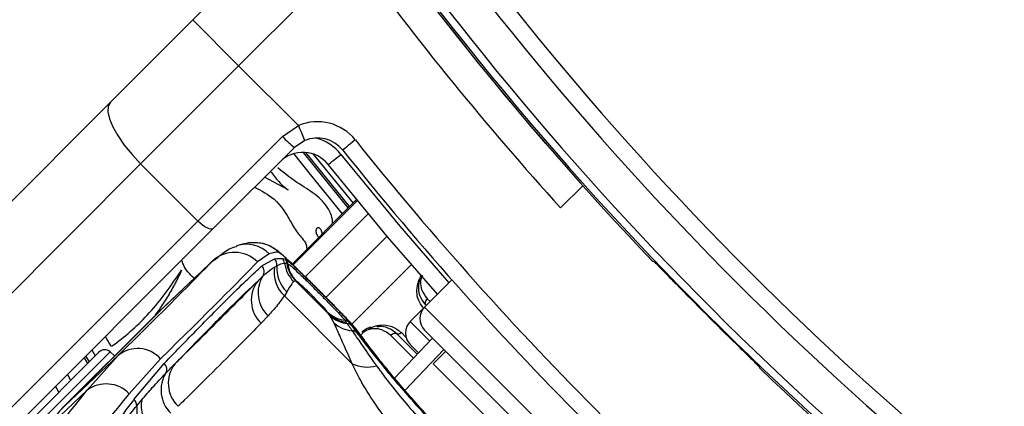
# Model space of a CAD drawing. Header units: millimetres. Extents: x 10 to 13239, y 20 to 10604.
# Tile 68 of 130: x 3859 to 3920, y 7097 to 7121. Entities that reach past the tile are written whole.
import ezdxf

# ---------------------------------------------------------------- set-up
doc = ezdxf.new("R2010")
doc.units = ezdxf.units.MM

msp = doc.modelspace()

# ---------------------------------------------------------------- linework, layer by layer
at = {"color": 7, "linetype": 'Continuous', "lineweight": 25}
for p, q in [((3869.539, 7120.688), (3876.768, 7127.918)), ((3879.373, 7124.866), (3872.367, 7117.86)), ((3864.46, 7115.609), (3869.539, 7120.688)), ((3869.539, 7120.688), (3872.367, 7117.86)), ((3872.367, 7117.86), (3866.321, 7111.814)), ((3876.058, 7114.169), (3872.367, 7117.86)), ((3834.473, 7085.622), (3864.46, 7115.609)), ((3875.073, 7113.495), (3876.058, 7114.169)), ((3869.856, 7108.278), (3875.073, 7113.495)), ((3876.448, 7113.248), (3875.814, 7112.821)), ((3875.814, 7112.821), (3870.805, 7107.813)), ((3866.321, 7111.814), (3836.334, 7081.826)), ((3869.856, 7108.278), (3866.321, 7111.814)), ((3875.43, 7110.197), (3873.973, 7110.98)), ((3892.234, 7109.088), (3893.606, 7110.46)), ((3879.652, 7109.599), (3875.674, 7105.622)), ((3839.869, 7078.291), (3869.856, 7108.278)), ((3870.805, 7107.813), (3840.818, 7077.826)), ((3870.759, 7105.81), (3867.479, 7102.708)), ((3870.941, 7105.987), (3867.662, 7102.885)), ((3874.258, 7106.252), (3873.527, 7105.75)), ((3873.796, 7105.502), (3874.589, 7105.935)), ((3875.062, 7105.971), (3875.227, 7105.947)), ((3875.227, 7105.947), (3875.256, 7105.934)), ((3875.342, 7105.676), (3875.366, 7105.671)), ((3875.366, 7105.671), (3875.392, 7105.66)), ((3897.907, 7105.808), (3897.957, 7105.807)), ((3874.587, 7105.439), (3874.729, 7105.519)), ((3875.898, 7104.571), (3875.77, 7104.538)), ((3875.898, 7104.571), (3877.934, 7102.535)), ((3875.921, 7104.567), (3875.898, 7104.571)), ((3875.938, 7104.561), (3875.921, 7104.567)), ((3885.528, 7104.646), (3883.846, 7102.963)), ((3875.343, 7103.908), (3875.189, 7103.663)), ((3879.386, 7099.466), (3875.189, 7103.663)), ((3867.474, 7102.702), (3861.641, 7096.87)), ((3867.479, 7102.708), (3861.647, 7096.875)), ((3867.479, 7102.708), (3867.474, 7102.702)), ((3877.934, 7102.535), (3877.839, 7102.673)), ((3883.846, 7102.963), (3882.953, 7102.071)), ((3861.436, 7096.676), (3867.269, 7102.508)), ((3874.184, 7102.422), (3873.759, 7101.967)), ((3877.989, 7102.455), (3877.934, 7102.535)), ((3878.259, 7101.978), (3877.989, 7102.455)), ((3878.923, 7102.149), (3879.012, 7102.024)), ((3879.012, 7102.024), (3879.065, 7101.95)), ((3879.194, 7102.018), (3879.335, 7101.824)), ((3883.846, 7101.549), (3900.25, 7085.144)), ((3881.991, 7098.578), (3884.34, 7101.054)), ((3883.396, 7100.059), (3882.135, 7101.32)), ((3863.746, 7100.188), (3856.805, 7093.247)), ((3864.714, 7099.954), (3864.434, 7100.206)), ((3883.472, 7100.139), (3882.954, 7100.656)), ((3885.154, 7100.241), (3884.376, 7099.463)), ((3864.926, 7099.977), (3861.647, 7096.875)), ((3862.827, 7099.834), (3863.034, 7099.476)), ((3863.016, 7097.83), (3864.926, 7099.977)), ((3867.546, 7099.769), (3865.615, 7097.609)), ((3865.906, 7097.252), (3867.777, 7099.484)), ((3898.165, 7085.674), (3884.376, 7099.463)), ((3904.509, 7099.255), (3904.509, 7099.206)), ((3863.016, 7097.83), (3860.451, 7095.404)), ((3861.28, 7097.721), (3861.07, 7098.077)), ((3866.082, 7096.871), (3866.39, 7097.242)), ((3861.647, 7096.875), (3861.641, 7096.87))]:
    msp.add_line(p, q, dxfattribs=at)
at = {"color": 8, "linetype": 'Continuous', "lineweight": 25}
for p, q in [((3879.652, 7109.599), (3875.675, 7105.621)), ((3875.726, 7105.571), (3879.698, 7109.543)), ((3880.373, 7108.727), (3876.479, 7104.833)), ((3881.537, 7107.338), (3877.757, 7103.558)), ((3870.759, 7105.81), (3870.864, 7105.882)), ((3883.029, 7105.594), (3879.351, 7101.917)), ((3884.007, 7103.485), (3884.187, 7103.305)), ((3883.846, 7102.963), (3901.665, 7085.144)), ((3882.953, 7102.071), (3884.16, 7100.864)), ((3879.828, 7101.344), (3879.602, 7101.611)), ((3883.158, 7099.808), (3881.745, 7101.222)), ((3882.414, 7101.39), (3882.693, 7101.11)), ((3857.14, 7092.912), (3864.434, 7100.206)), ((3863.313, 7100.32), (3863.52, 7099.962)), ((3885.039, 7100.355), (3882.636, 7097.822)), ((3863.154, 7099.596), (3862.947, 7099.954))]:
    msp.add_line(p, q, dxfattribs=at)
at = {"color": 7, "linetype": 'Continuous', "lineweight": 25, "flags": 128}
for points in [[(3864.46, 7115.609), (3864.325, 7115.366), (3864.305, 7115.024), (3864.399, 7114.595), (3864.604, 7114.097), (3864.913, 7113.548), (3865.312, 7112.97), (3865.788, 7112.384), (3866.321, 7111.814)], [(3876.058, 7114.169), (3876.134, 7113.989), (3876.207, 7113.817), (3876.274, 7113.658), (3876.333, 7113.518), (3876.382, 7113.403), (3876.418, 7113.318), (3876.44, 7113.266), (3876.448, 7113.248)], [(3879.571, 7113.28), (3879.419, 7113.158), (3879.272, 7113.041), (3879.137, 7112.933), (3879.019, 7112.839), (3878.922, 7112.761), (3878.849, 7112.703), (3878.805, 7112.668), (3878.79, 7112.656)], [(3877.898, 7111.764), (3877.913, 7111.776), (3877.957, 7111.811), (3878.029, 7111.869), (3878.127, 7111.946), (3878.245, 7112.041), (3878.38, 7112.149), (3878.526, 7112.266), (3878.679, 7112.388)], [(3884.638, 7103.755), (3881.562, 7107.308), (3877.898, 7111.764)], [(3870.805, 7107.813), (3870.745, 7107.779), (3870.659, 7107.774), (3870.552, 7107.798), (3870.427, 7107.849), (3870.29, 7107.926), (3870.145, 7108.026), (3869.999, 7108.145), (3869.856, 7108.278)], [(3867.557, 7102.784), (3867.438, 7102.673), (3867.269, 7102.508)], [(3867.662, 7102.885), (3867.648, 7102.872), (3867.479, 7102.708)], [(3881.087, 7101.85), (3881.073, 7101.816), (3881.055, 7101.787), (3881.034, 7101.764), (3881.011, 7101.748), (3880.985, 7101.739), (3880.959, 7101.738), (3880.932, 7101.744), (3880.906, 7101.758)], [(3861.801, 7098.808), (3861.98, 7098.502), (3862.01, 7098.451)]]:
    msp.add_lwpolyline(points, dxfattribs=at)
at = {"color": 8, "linetype": 'Continuous', "lineweight": 25, "flags": 128}
for points in [[(3878.777, 7108.725), (3876.81, 7111.145), (3875.784, 7112.437)], [(3876.359, 7112.514), (3877.2, 7111.458), (3879.132, 7109.08)], [(3879.22, 7109.168), (3877.297, 7111.535), (3876.524, 7112.506)], [(3876.973, 7112.41), (3877.525, 7111.718), (3879.428, 7109.375)], [(3878.679, 7112.388), (3882.326, 7107.954), (3885.346, 7104.464)]]:
    msp.add_lwpolyline(points, dxfattribs=at)
at = {"color": 7, "linetype": 'Continuous', "lineweight": 25}
for centre, radius, start, end in [((3947.344, 7148.642), 160, 239.70306, 30.30668), ((3947.344, 7148.642), 158.5, 239.39222, 30.6179), ((4042.591, 7243.89), 196.166, 213.6328, 236.3672), ((4042.591, 7243.89), 197.208, 213.6328, 236.3672), ((4042.591, 7243.89), 200, 213.6328, 223.66249), ((4042.591, 7243.89), 200, 213.6328, 220.85259), ((4042.591, 7243.89), 199.889, 213.6328, 236.3672), ((4042.591, 7243.89), 199.431, 213.6328, 236.3672), ((4042.178, 7244.442), 202, 216.29644, 222.07236), ((3877.228, 7111.407), 3, 38.64351, 112.95834), ((3879.044, 7117.113), 5.372, 222.33889, 233.03254), ((3877.228, 7111.407), 2, 38.64351, 112.95834), ((4041.248, 7242.546), 207, 218.64351, 231.35649), ((3876.336, 7110.515), 2, 38.64351, 135), ((4041.248, 7242.546), 208, 218.64351, 231.35649), ((3873.401, 7104.95), 1.99, 44.80394, 86.35513), ((3872.112, 7104.357), 1.985, 44.55797, 132.97349), ((3874.229, 7105.582), 0.504, 352.80245, 44.40799), ((3874.706, 7105.62), 0.501, 7.29652, 44.63464), ((3877.196, 7105.958), 2.013, 187.85277, 224.89511), ((3874.872, 7105.595), 0.499, 8.69886, 44.73081), ((3874.904, 7105.589), 0.493, 8.27147, 44.49573), ((3877.319, 7105.978), 2, 188.70643, 224.71695), ((3877.341, 7105.974), 1.999, 188.72721, 224.73051), ((3877.349, 7105.946), 1.977, 188.33394, 224.47416), ((3873.444, 7105.148), 0.499, 326.75134, 45.25099), ((3876.533, 7105.108), 1.974, 170.35546, 227.09013), ((3876.712, 7105.352), 1.99, 175.18892, 226.51699), ((3875.103, 7103.385), 1.954, 141.96656, 226.55738), ((3875.524, 7103.845), 1.955, 148.23417, 226.72967), ((4042.591, 7243.89), 199.93, 224.24538, 225.75462), ((3879.174, 7104.05), 1.918, 225.89785, 262.48585), ((3884.553, 7102.256), 1, 135, 225), ((3879.241, 7103.899), 1.888, 226.20951, 263.05182), ((3879.289, 7103.825), 1.889, 226.52792, 263.20504), ((3878.862, 7101.676), 0.477, 45.82617, 82.60976), ((3883.661, 7101.364), 1, 135, 225), ((3879.515, 7103.397), 1.894, 228.50058, 265.68442), ((3879.014, 7101.488), 0.464, 46.2964, 83.6378), ((3879.357, 7101.07), 0.438, 47.48685, 87.9955), ((3864.1, 7099.834), 0.5, 48, 135), ((3866.129, 7098.515), 1.893, 41.51067, 129.43331), ((3867.452, 7099.124), 0.485, 330.88355, 47.85376), ((3869.984, 7098.259), 1.959, 141.97479, 226.39778), ((3880.279, 7101.321), 2.059, 244.29629, 286.6854), ((4042.591, 7243.89), 200, 226.33751, 236.3672), ((3869.566, 7097.84), 1.989, 148.20354, 225.74036), ((3864.192, 7096.272), 1.952, 43.21267, 127.05475), ((3865.568, 7096.865), 0.514, 0.66811, 48.83048), ((3868.434, 7096.854), 2.08, 169.24567, 223.9695), ((3868.218, 7090.313), 9.287, 135.04343, 146.75767), ((3868.182, 7096.693), 2.108, 175.15723, 223.96292)]:
    msp.add_arc(centre, radius, start, end, dxfattribs=at)
at = {"color": 8, "linetype": 'Continuous', "lineweight": 25}
for centre, radius, start, end in [((3876.336, 7110.515), 3, 38.64351, 74.4516), ((3872.844, 7104.866), 1.98, 44.43158, 108.10658)]:
    msp.add_arc(centre, radius, start, end, dxfattribs=at)
at = {"color": 7, "linetype": 'Continuous', "lineweight": 25}
for centre, major_axis, ratio, start_param, end_param in [((3815.159, 7051.752), (59.91, 54.5), 0.055413, 0.054945, 0.121815), ((3814.522, 7052.459), (57.166, 54.416), 0.008843, 5.783398, 6.094059), ((3815.901, 7051.011), (58.58, 55.83), 0.008624, 5.783387, 6.094048), ((3813.751, 7053.164), (55.851, 55.73), 0.074684, 5.646241, 5.713112), ((3815.159, 7051.752), (57.265, 57.144), 0.072837, 5.646237, 5.713108)]:
    msp.add_ellipse(centre, major_axis=major_axis, ratio=ratio, start_param=start_param, end_param=end_param, dxfattribs=at)
for points, knots in [([(3874.338, 7111.345), (3874.501, 7111.127), (3874.77, 7110.768), (3875.158, 7110.402), (3875.364, 7110.246), (3875.43, 7110.197)], [0, 0, 0, 0, 0.5131915, 0.8448396, 1, 1, 1, 1]), ([(3878.168, 7108.115), (3878.167, 7108.198), (3878.164, 7108.463), (3877.918, 7109.097), (3877.236, 7109.885), (3876.016, 7110.589), (3875.227, 7111.205), (3874.781, 7111.554)], [0, 0, 0, 0, 0.04969, 0.158219, 0.399153, 0.659776, 1, 1, 1, 1]), ([(3873.355, 7110.362), (3873.78, 7110.145), (3874.719, 7109.667), (3875.381, 7108.625), (3875.784, 7107.864), (3876.019, 7107.512), (3876.311, 7107.2), (3876.546, 7106.88), (3876.567, 7106.621), (3876.575, 7106.522)], [0, 0, 0, 0, 0.274146, 0.605349, 0.691983, 0.778622, 0.850289, 0.942985, 1, 1, 1, 1]), ([(3877.248, 7107.857), (3877.235, 7107.852), (3877.209, 7107.841), (3877.168, 7107.799), (3877.141, 7107.724), (3877.139, 7107.622), (3877.16, 7107.513), (3877.201, 7107.412), (3877.254, 7107.325), (3877.307, 7107.292), (3877.331, 7107.278)], [0, 0, 0, 0, 0.0612675, 0.1207733, 0.2499401, 0.4007457, 0.5653964, 0.7301608, 0.8812613, 1, 1, 1, 1]), ([(3877.521, 7107.469), (3877.522, 7107.479), (3877.525, 7107.528), (3877.504, 7107.613), (3877.465, 7107.715), (3877.408, 7107.801), (3877.346, 7107.851), (3877.289, 7107.865), (3877.262, 7107.859), (3877.248, 7107.857)], [0, 0, 0, 0, 0.060146, 0.27221, 0.484422, 0.678904, 0.845249, 0.921612, 1, 1, 1, 1]), ([(3873.527, 7106.936), (3873.399, 7106.938), (3873.02, 7106.944), (3872.626, 7106.864), (3872.351, 7106.784), (3872.257, 7106.756)], [0, 0, 0, 0, 0.252938, 0.745072, 1, 1, 1, 1]), ([(3877.259, 7104.057), (3877.139, 7104.177), (3876.778, 7104.539), (3876.193, 7105.119), (3875.571, 7105.726), (3875.093, 7106.17), (3874.782, 7106.436), (3874.439, 7106.67), (3874.007, 7106.877), (3873.668, 7106.913), (3873.504, 7106.93)], [0, 0, 0, 0, 0.08229, 0.248377, 0.418693, 0.599016, 0.746173, 0.830978, 0.918427, 1, 1, 1, 1]), ([(3872.237, 7106.695), (3872.231, 7106.694), (3871.913, 7106.637), (3871.433, 7106.337), (3871.058, 7106.009), (3870.887, 7105.859)], [0, 0, 0, 0, 0.010739, 0.547697, 1, 1, 1, 1]), ([(3877.259, 7104.057), (3877.227, 7104.089), (3876.939, 7104.378), (3876.389, 7104.925), (3875.708, 7105.593), (3875.174, 7106.096), (3874.896, 7106.324), (3874.832, 7106.346), (3874.813, 7106.352)], [0, 0, 0, 0, 0.026117, 0.233036, 0.442438, 0.662101, 0.894825, 1, 1, 1, 1]), ([(3869.625, 7104.742), (3869.355, 7105.002), (3869.012, 7105.333), (3868.895, 7105.781), (3868.87, 7105.877)], [0, 0, 0, 0, 0.7860408, 1, 1, 1, 1]), ([(3874.589, 7105.935), (3874.676, 7105.949), (3874.848, 7105.978), (3874.991, 7105.973), (3875.062, 7105.971)], [0, 0, 0, 0, 0.499863, 1, 1, 1, 1]), ([(3874.729, 7105.519), (3874.845, 7105.574), (3875.019, 7105.657), (3875.156, 7105.677), (3875.202, 7105.683)], [0, 0, 0, 0, 0.665991, 1, 1, 1, 1]), ([(3875.202, 7105.683), (3875.237, 7105.684), (3875.285, 7105.686), (3875.33, 7105.678), (3875.342, 7105.676)], [0, 0, 0, 0, 0.722957, 1, 1, 1, 1]), ([(3875.256, 7105.934), (3875.326, 7105.886), (3875.465, 7105.788), (3875.927, 7105.359), (3876.532, 7104.771), (3877.211, 7104.097), (3877.865, 7103.44), (3878.444, 7102.851), (3878.905, 7102.365), (3879.12, 7102.118), (3879.184, 7102.031), (3879.194, 7102.018)], [0, 0, 0, 0, 0.128774, 0.257501, 0.386955, 0.507461, 0.621372, 0.734929, 0.852018, 0.977198, 1, 1, 1, 1]), ([(3875.392, 7105.66), (3875.462, 7105.61), (3875.601, 7105.512), (3876.066, 7105.078), (3876.645, 7104.514), (3877.254, 7103.908), (3877.828, 7103.331), (3878.323, 7102.822), (3878.729, 7102.392), (3878.856, 7102.232), (3878.923, 7102.149)], [0, 0, 0, 0, 0.1400544, 0.280393, 0.4098018, 0.5285053, 0.6403037, 0.7529205, 0.8708327, 1, 1, 1, 1]), ([(3897.957, 7105.807), (3897.978, 7105.791), (3898.019, 7105.759), (3898.272, 7105.51), (3898.634, 7105.144), (3899.023, 7104.747), (3899.274, 7104.489), (3899.369, 7104.392)], [0, 0, 0, 0, 0.217033, 0.434111, 0.65113, 0.868188, 1, 1, 1, 1]), ([(3864.144, 7101.151), (3864.163, 7101.114), (3864.23, 7100.981), (3864.333, 7100.815), (3864.415, 7100.664), (3864.465, 7100.597), (3864.512, 7100.565), (3864.567, 7100.572), (3864.61, 7100.597), (3864.644, 7100.622), (3864.665, 7100.639), (3864.675, 7100.647), (3864.679, 7100.65), (3864.681, 7100.651), (3864.681, 7100.652), (3864.682, 7100.652), (3864.682, 7100.652), (3864.682, 7100.652), (3865.464, 7101.232), (3867.042, 7102.615), (3868.222, 7104.333), (3868.849, 7105.246)], [0, 0, 0, 0, 0.017671, 0.062667, 0.08221, 0.089937, 0.097993, 0.104658, 0.112025, 0.119063, 0.122188, 0.123548, 0.124141, 0.124401, 0.124515, 0.124566, 0.124587, 0.124597, 0.124605, 0.534708, 1, 1, 1, 1]), ([(3868.849, 7105.246), (3868.721, 7104.977), (3868.463, 7104.44), (3868.02, 7103.664), (3867.581, 7102.968), (3867.27, 7102.546), (3867.135, 7102.363)], [0, 0, 0, 0, 0.265867, 0.531617, 0.797299, 1, 1, 1, 1]), ([(3867.777, 7099.484), (3868.549, 7100.284), (3870.093, 7101.883), (3871.744, 7103.542), (3872.982, 7104.753), (3873.524, 7105.252), (3873.796, 7105.502)], [0, 0, 0, 0, 0.287941, 0.575886, 0.787476, 1, 1, 1, 1]), ([(3873.862, 7104.875), (3873.999, 7104.999), (3874.244, 7105.22), (3874.483, 7105.372), (3874.587, 7105.439)], [0, 0, 0, 0, 0.562486, 1, 1, 1, 1]), ([(3873.564, 7104.589), (3873.048, 7104.1), (3872.111, 7103.211), (3870.293, 7101.379), (3868.996, 7100.039), (3868.44, 7099.466)], [0, 0, 0, 0, 0.4111952, 0.7478089, 1, 1, 1, 1]), ([(3868.44, 7099.466), (3868.566, 7099.589), (3869.272, 7100.282), (3870.554, 7101.551), (3872.136, 7103.136), (3873.135, 7104.153), (3873.564, 7104.589)], [0, 0, 0, 0, 0.0727041, 0.4097567, 0.7468143, 1, 1, 1, 1]), ([(3873.564, 7104.589), (3873.62, 7104.643), (3873.722, 7104.74), (3873.818, 7104.833), (3873.862, 7104.875)], [0, 0, 0, 0, 0.550073, 1, 1, 1, 1]), ([(3875.77, 7104.538), (3875.732, 7104.5), (3875.617, 7104.385), (3875.453, 7104.099), (3875.343, 7103.908)], [0, 0, 0, 0, 0.3319562, 1, 1, 1, 1]), ([(3877.839, 7102.673), (3877.825, 7102.693), (3877.783, 7102.751), (3877.651, 7102.904), (3877.435, 7103.136), (3877.183, 7103.398), (3876.89, 7103.693), (3876.584, 7103.994), (3876.29, 7104.272), (3876.052, 7104.485), (3875.976, 7104.536), (3875.938, 7104.561)], [0, 0, 0, 0, 0.061849, 0.184902, 0.290126, 0.388404, 0.489338, 0.604421, 0.718223, 0.859772, 1, 1, 1, 1]), ([(3883.684, 7104.94), (3883.674, 7104.927), (3883.586, 7104.806), (3883.488, 7104.503), (3883.442, 7104.077), (3883.548, 7103.558), (3883.773, 7103.27), (3883.91, 7103.095)], [0, 0, 0, 0, 0.019593, 0.1741092, 0.4023424, 0.6370356, 1, 1, 1, 1]), ([(3879.829, 7101.338), (3879.79, 7101.394), (3879.656, 7101.581), (3879.409, 7101.858), (3878.967, 7102.333), (3878.35, 7102.962), (3877.756, 7103.561), (3877.382, 7103.935), (3877.259, 7104.057)], [0, 0, 0, 0, 0.070951, 0.240753, 0.464493, 0.674074, 0.893271, 1, 1, 1, 1]), ([(3875.189, 7103.663), (3875.051, 7103.471), (3874.736, 7103.037), (3874.382, 7102.642), (3874.184, 7102.422)], [0, 0, 0, 0, 0.441385, 1, 1, 1, 1]), ([(3884.007, 7103.485), (3883.978, 7103.45), (3883.918, 7103.38), (3883.877, 7103.257), (3883.878, 7103.159), (3883.901, 7103.112), (3883.91, 7103.095)], [0, 0, 0, 0, 0.279643, 0.559277, 0.838897, 1, 1, 1, 1]), ([(3873.759, 7101.967), (3873.33, 7101.531), (3872.33, 7100.513), (3870.747, 7098.927), (3869.465, 7097.657), (3868.758, 7096.963), (3868.633, 7096.84)], [0, 0, 0, 0, 0.253185, 0.590242, 0.927295, 1, 1, 1, 1]), ([(3879.386, 7099.466), (3879.207, 7099.855), (3878.845, 7100.644), (3878.514, 7101.446), (3878.329, 7101.834), (3878.259, 7101.978)], [0, 0, 0, 0, 0.3790121, 0.7687935, 1, 1, 1, 1]), ([(3879.065, 7101.95), (3879.131, 7101.857), (3879.225, 7101.723), (3879.338, 7101.558), (3879.372, 7101.508)], [0, 0, 0, 0, 0.6966436, 1, 1, 1, 1]), ([(3879.335, 7101.824), (3879.403, 7101.731), (3879.499, 7101.6), (3879.618, 7101.439), (3879.653, 7101.393)], [0, 0, 0, 0, 0.714077, 1, 1, 1, 1]), ([(3879.372, 7101.508), (3879.461, 7101.377), (3879.836, 7100.827), (3880.423, 7099.988), (3880.87, 7099.349)], [0, 0, 0, 0, 0.23875, 1, 1, 1, 1]), ([(3885.954, 7094.216), (3885.18, 7095.014), (3883.626, 7096.615), (3881.704, 7098.859), (3880.256, 7100.695), (3879.821, 7101.303), (3879.602, 7101.611)], [0, 0, 0, 0, 0.246037, 0.493344, 0.743688, 1, 1, 1, 1]), ([(3880.522, 7101.728), (3880.408, 7101.689), (3880.213, 7101.624), (3880.048, 7101.476), (3879.98, 7101.415)], [0, 0, 0, 0, 0.5829546, 1, 1, 1, 1]), ([(3880.375, 7101.604), (3880.499, 7101.669), (3880.74, 7101.795), (3880.973, 7101.832), (3881.087, 7101.85)], [0, 0, 0, 0, 0.511869, 1, 1, 1, 1]), ([(3882.135, 7101.32), (3881.963, 7101.454), (3881.645, 7101.702), (3881.188, 7101.78), (3880.944, 7101.761), (3880.906, 7101.758)], [0, 0, 0, 0, 0.500692, 0.922782, 1, 1, 1, 1]), ([(3881.087, 7101.85), (3881.09, 7101.85), (3881.357, 7101.88), (3881.862, 7101.82), (3882.23, 7101.533), (3882.414, 7101.39)], [0, 0, 0, 0, 0.005036, 0.5036, 1, 1, 1, 1]), ([(3879.653, 7101.393), (3879.799, 7101.199), (3880.279, 7100.561), (3881.508, 7099.008), (3883.515, 7096.662), (3885.12, 7095.009), (3885.921, 7094.183)], [0, 0, 0, 0, 0.129083, 0.424337, 0.712561, 1, 1, 1, 1]), ([(3885.705, 7094.503), (3885.569, 7094.639), (3885.028, 7095.178), (3884.126, 7096.139), (3883.049, 7097.332), (3882.087, 7098.453), (3881.266, 7099.453), (3880.601, 7100.298), (3880.097, 7100.967), (3879.917, 7101.219), (3879.827, 7101.345)], [0, 0, 0, 0, 0.045079, 0.179408, 0.314349, 0.449384, 0.585847, 0.723016, 0.861803, 1, 1, 1, 1]), ([(3881.745, 7101.222), (3881.78, 7101.252), (3881.85, 7101.311), (3881.972, 7101.353), (3882.071, 7101.352), (3882.118, 7101.328), (3882.135, 7101.32)], [0, 0, 0, 0, 0.279643, 0.559277, 0.838897, 1, 1, 1, 1]), ([(3882.414, 7101.39), (3882.391, 7101.371), (3882.347, 7101.332), (3882.27, 7101.301), (3882.194, 7101.294), (3882.155, 7101.311), (3882.135, 7101.32)], [0, 0, 0, 0, 0.249993, 0.499988, 0.750023, 1, 1, 1, 1]), ([(3903.093, 7100.668), (3903.254, 7100.511), (3903.576, 7100.197), (3904.003, 7099.777), (3904.324, 7099.457), (3904.487, 7099.288), (3904.503, 7099.264), (3904.509, 7099.255)], [0, 0, 0, 0, 0.2170981, 0.4342083, 0.6512776, 0.8683287, 1, 1, 1, 1]), ([(3867.875, 7098.888), (3867.981, 7098.995), (3868.172, 7099.19), (3868.357, 7099.38), (3868.44, 7099.466)], [0, 0, 0, 0, 0.5501, 1, 1, 1, 1]), ([(3884.422, 7092.684), (3883.519, 7093.646), (3882.168, 7095.084), (3880.74, 7097.049), (3879.91, 7098.365), (3879.543, 7099.137), (3879.386, 7099.466)], [0, 0, 0, 0, 0.419373, 0.62685, 0.841168, 1, 1, 1, 1]), ([(3880.87, 7099.349), (3881.06, 7099.091), (3881.751, 7098.151), (3883.209, 7096.387), (3884.718, 7094.764), (3885.502, 7093.976), (3885.608, 7093.87)], [0, 0, 0, 0, 0.159036, 0.57988, 0.943273, 1, 1, 1, 1]), ([(3866.39, 7097.242), (3866.607, 7097.497), (3867.103, 7098.079), (3867.598, 7098.597), (3867.875, 7098.888)], [0, 0, 0, 0, 0.437507, 1, 1, 1, 1]), ([(3864.614, 7095.524), (3864.836, 7095.818), (3865.279, 7096.408), (3865.697, 7096.971), (3865.906, 7097.252)], [0, 0, 0, 0, 0.499867, 1, 1, 1, 1]), ([(3864.779, 7095.26), (3864.961, 7095.489), (3865.41, 7096.055), (3865.831, 7096.566), (3866.082, 7096.871)], [0, 0, 0, 0, 0.403384, 1, 1, 1, 1])]:
    msp.add_open_spline(points, degree=3, knots=knots, dxfattribs=at)
at = {"color": 8, "linetype": 'Continuous', "lineweight": 25}
for points, knots in [([(3883.761, 7102.94), (3883.647, 7103.089), (3883.439, 7103.361), (3883.346, 7103.877), (3883.398, 7104.354), (3883.532, 7104.727), (3883.658, 7104.894), (3883.689, 7104.934)], [0, 0, 0, 0, 0.289655, 0.529388, 0.770873, 0.944075, 1, 1, 1, 1]), ([(3883.698, 7104.924), (3883.682, 7104.892), (3883.616, 7104.753), (3883.584, 7104.444), (3883.643, 7103.956), (3883.871, 7103.661), (3884.007, 7103.485)], [0, 0, 0, 0, 0.056155, 0.237467, 0.545944, 1, 1, 1, 1]), ([(3879.602, 7101.611), (3879.515, 7101.719), (3879.344, 7101.935), (3878.743, 7102.562), (3878.017, 7103.299), (3877.495, 7103.821), (3877.259, 7104.057)], [0, 0, 0, 0, 0.267875, 0.534018, 0.789108, 1, 1, 1, 1]), ([(3881.745, 7101.222), (3881.579, 7101.35), (3881.284, 7101.579), (3880.787, 7101.655), (3880.409, 7101.593), (3880.159, 7101.473), (3880, 7101.348), (3879.937, 7101.259), (3879.914, 7101.225)], [0, 0, 0, 0, 0.3428868, 0.6115368, 0.7721788, 0.8731173, 0.9522304, 1, 1, 1, 1])]:
    msp.add_open_spline(points, degree=3, knots=knots, dxfattribs=at)

doc.saveas('drawing.dxf')
